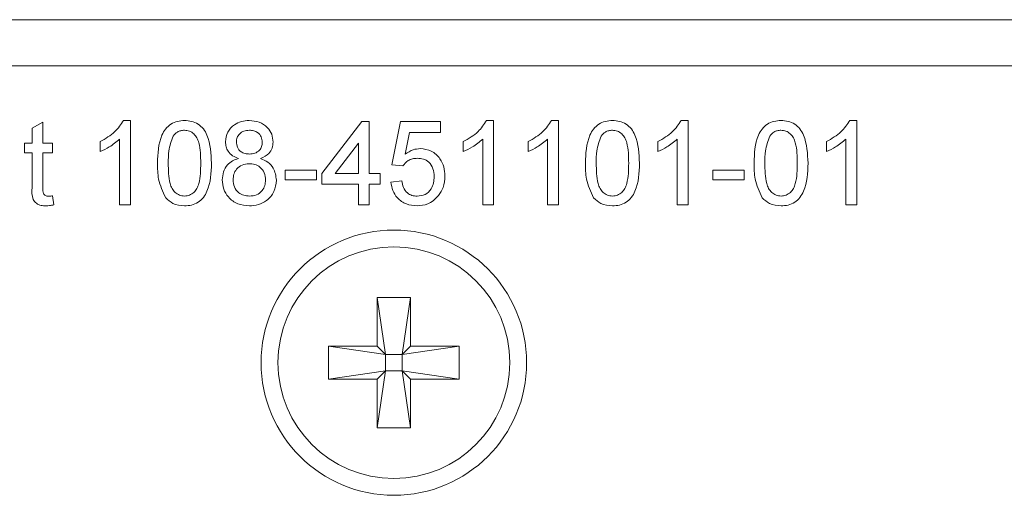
# Model space of a CAD drawing. Header units: millimetres. Extents: x 0 to 1118, y 0 to 864.
# Tile 117 of 256: x 263.22 to 269.06, y 445.93 to 448.75. Entities that reach past the tile are written whole.
import ezdxf

# ---------------------------------------------------------------- set-up
doc = ezdxf.new("R2010")
doc.units = ezdxf.units.MM

msp = doc.modelspace()

# ---------------------------------------------------------------- linework, layer by layer
at = {"color": 7, "linetype": 'Continuous', "lineweight": 15}
for p, q in [((256.1268, 448.7539), (292.3768, 448.7539)), ((256.1268, 448.4802), (292.3768, 448.4802)), ((263.2934, 448.1095), (263.3575, 448.1459)), ((263.3575, 448.1459), (263.3575, 448.0205)), ((263.8355, 448.1552), (263.8768, 448.1552)), ((263.8768, 448.1552), (263.8768, 447.6552)), ((265.0114, 447.8411), (265.2486, 448.1487)), ((265.2486, 448.1487), (265.2934, 448.1487)), ((265.2934, 448.1487), (265.2934, 447.8411)), ((265.428, 447.8923), (265.4793, 448.1487)), ((265.4793, 448.1487), (265.7165, 448.1487)), ((265.7165, 448.1487), (265.7165, 448.0846)), ((265.9893, 448.1552), (266.0306, 448.1552)), ((266.0306, 448.1552), (266.0306, 447.6552)), ((266.374, 448.1552), (266.4152, 448.1552)), ((266.4152, 448.1552), (266.4152, 447.6552)), ((267.1432, 448.1552), (267.1845, 448.1552)), ((267.1845, 448.1552), (267.1845, 447.6552)), ((268.1432, 448.1552), (268.1845, 448.1552)), ((268.1845, 448.1552), (268.1845, 447.6552)), ((263.2934, 448.0205), (263.2934, 448.1095)), ((265.5317, 448.0846), (265.5063, 447.9551)), ((265.7165, 448.0846), (265.5317, 448.0846)), ((263.2486, 447.9628), (263.2486, 448.0205)), ((263.2486, 448.0205), (263.2934, 448.0205)), ((263.3575, 448.0205), (263.4152, 448.0205)), ((263.4152, 448.0205), (263.4152, 447.9628)), ((263.6973, 447.9711), (263.6973, 448.0302)), ((263.8127, 447.6552), (263.8127, 448.0448)), ((265.2293, 448.0211), (265.0905, 447.8411)), ((265.2293, 447.8411), (265.2293, 448.0211)), ((265.8511, 447.9711), (265.8511, 448.0302)), ((265.9665, 447.6552), (265.9665, 448.0448)), ((266.2357, 447.9711), (266.2357, 448.0302)), ((266.3511, 447.6552), (266.3511, 448.0448)), ((267.005, 447.9711), (267.005, 448.0302)), ((267.1204, 447.6552), (267.1204, 448.0448)), ((268.005, 447.9711), (268.005, 448.0302)), ((268.1204, 447.6552), (268.1204, 448.0448)), ((263.2934, 447.9628), (263.2486, 447.9628)), ((263.2934, 447.7578), (263.2934, 447.9628)), ((263.4152, 447.9628), (263.3575, 447.9628)), ((263.3575, 447.9628), (263.3575, 447.7555)), ((265.4922, 447.8859), (265.428, 447.8923)), ((264.7934, 447.8603), (264.9793, 447.8603)), ((264.7934, 447.8026), (264.7934, 447.8603)), ((264.9793, 447.8603), (264.9793, 447.8026)), ((265.0114, 447.777), (265.0114, 447.8411)), ((265.0905, 447.8411), (265.2293, 447.8411)), ((265.2934, 447.8411), (265.3575, 447.8411)), ((265.3575, 447.8411), (265.3575, 447.777)), ((267.3319, 447.8603), (267.5178, 447.8603)), ((267.3319, 447.8026), (267.3319, 447.8603)), ((267.5178, 447.8603), (267.5178, 447.8026)), ((264.9793, 447.8026), (264.7934, 447.8026)), ((265.2293, 447.777), (265.0114, 447.777)), ((265.2293, 447.6552), (265.2293, 447.777)), ((265.3575, 447.777), (265.2934, 447.777)), ((265.2934, 447.777), (265.2934, 447.6552)), ((265.4216, 447.7898), (265.4857, 447.7962)), ((267.5178, 447.8026), (267.3319, 447.8026)), ((263.4152, 447.708), (263.4216, 447.6543)), ((263.8768, 447.6552), (263.8127, 447.6552)), ((265.2934, 447.6552), (265.2293, 447.6552)), ((266.0306, 447.6552), (265.9665, 447.6552)), ((266.4152, 447.6552), (266.3511, 447.6552)), ((267.1845, 447.6552), (267.1204, 447.6552)), ((268.1845, 447.6552), (268.1204, 447.6552)), ((265.3405, 447.1052), (265.538, 447.1052)), ((265.3405, 446.8164), (265.3405, 447.1052)), ((265.3405, 447.1052), (265.3899, 446.767)), ((265.538, 447.1052), (265.4886, 446.767)), ((265.538, 447.1052), (265.538, 446.8164)), ((265.0518, 446.8164), (265.3899, 446.767)), ((265.0518, 446.8164), (265.3405, 446.8164)), ((265.0518, 446.6189), (265.0518, 446.8164)), ((265.3899, 446.767), (265.3405, 446.8164)), ((265.8268, 446.8164), (265.4886, 446.767)), ((265.538, 446.8164), (265.4886, 446.767)), ((265.538, 446.8164), (265.8268, 446.8164)), ((265.8268, 446.8164), (265.8268, 446.6189)), ((265.3899, 446.6683), (265.3899, 446.767)), ((265.3899, 446.767), (265.4886, 446.767)), ((265.4886, 446.767), (265.4886, 446.6683)), ((265.0518, 446.6189), (265.3899, 446.6683)), ((265.3405, 446.6189), (265.3899, 446.6683)), ((265.3405, 446.3302), (265.3899, 446.6683)), ((265.4886, 446.6683), (265.3899, 446.6683)), ((265.538, 446.3302), (265.4886, 446.6683)), ((265.4886, 446.6683), (265.538, 446.6189)), ((265.8268, 446.6189), (265.4886, 446.6683)), ((265.3405, 446.6189), (265.0518, 446.6189)), ((265.3405, 446.3302), (265.3405, 446.6189)), ((265.538, 446.6189), (265.538, 446.3302)), ((265.8268, 446.6189), (265.538, 446.6189)), ((265.538, 446.3302), (265.3405, 446.3302))]:
    msp.add_line(p, q, dxfattribs=at)
for radius in [0.7875, 0.6875]:
    msp.add_circle((265.4393, 446.7177), radius, dxfattribs=at)
for points, knots in [([(263.6973, 448.0302), (263.7285, 448.0478), (263.7841, 448.0792), (263.8198, 448.132), (263.8355, 448.1552)], [0, 0, 0, 0, 0.560427, 1, 1, 1, 1]), ([(264.037, 447.9018), (264.0389, 447.9594), (264.0413, 448.0316), (264.0837, 448.106), (264.115, 448.1355), (264.1548, 448.1526), (264.1831, 448.1543), (264.1973, 448.1552)], [0, 0, 0, 0, 0.499149, 0.624522, 0.749597, 0.874674, 1, 1, 1, 1]), ([(264.1973, 448.1552), (264.2114, 448.1542), (264.2398, 448.1524), (264.2795, 448.1354), (264.3115, 448.1064), (264.351, 448.0304), (264.3546, 447.9589), (264.3575, 447.9018)], [0, 0, 0, 0, 0.125373, 0.250644, 0.375698, 0.501113, 1, 1, 1, 1]), ([(264.4409, 448.0291), (264.4434, 448.0489), (264.4484, 448.0885), (264.4878, 448.1307), (264.5344, 448.1524), (264.5655, 448.1542), (264.5811, 448.1552)], [0, 0, 0, 0, 0.279271, 0.558676, 0.779074, 1, 1, 1, 1]), ([(264.5811, 448.1552), (264.6012, 448.1536), (264.6413, 448.1505), (264.6887, 448.1181), (264.7184, 448.0747), (264.7214, 448.0432), (264.7229, 448.0275)], [0, 0, 0, 0, 0.280348, 0.559692, 0.779821, 1, 1, 1, 1]), ([(265.8511, 448.0302), (265.8823, 448.0478), (265.938, 448.0792), (265.9737, 448.132), (265.9893, 448.1552)], [0, 0, 0, 0, 0.560427, 1, 1, 1, 1]), ([(266.2357, 448.0302), (266.2669, 448.0478), (266.3226, 448.0792), (266.3583, 448.132), (266.374, 448.1552)], [0, 0, 0, 0, 0.560427, 1, 1, 1, 1]), ([(266.5755, 447.9018), (266.5774, 447.9594), (266.5798, 448.0316), (266.6222, 448.106), (266.6535, 448.1355), (266.6933, 448.1526), (266.7216, 448.1543), (266.7357, 448.1552)], [0, 0, 0, 0, 0.499149, 0.624522, 0.749597, 0.874674, 1, 1, 1, 1]), ([(266.7357, 448.1552), (266.7499, 448.1542), (266.7782, 448.1524), (266.818, 448.1354), (266.8499, 448.1064), (266.8894, 448.0304), (266.8931, 447.9589), (266.896, 447.9018)], [0, 0, 0, 0, 0.125373, 0.250644, 0.375698, 0.501113, 1, 1, 1, 1]), ([(267.005, 448.0302), (267.0362, 448.0478), (267.0918, 448.0792), (267.1275, 448.132), (267.1432, 448.1552)], [0, 0, 0, 0, 0.5604274, 1, 1, 1, 1]), ([(267.5755, 447.9018), (267.5774, 447.9594), (267.5798, 448.0316), (267.6222, 448.106), (267.6535, 448.1355), (267.6933, 448.1526), (267.7216, 448.1543), (267.7357, 448.1552)], [0, 0, 0, 0, 0.499149, 0.624522, 0.749597, 0.874674, 1, 1, 1, 1]), ([(267.7357, 448.1552), (267.7499, 448.1542), (267.7782, 448.1524), (267.818, 448.1354), (267.8499, 448.1064), (267.8894, 448.0304), (267.8931, 447.9589), (267.896, 447.9018)], [0, 0, 0, 0, 0.125373, 0.250644, 0.375698, 0.501113, 1, 1, 1, 1]), ([(268.005, 448.0302), (268.0362, 448.0478), (268.0918, 448.0792), (268.1275, 448.132), (268.1432, 448.1552)], [0, 0, 0, 0, 0.560427, 1, 1, 1, 1]), ([(264.1301, 448.0632), (264.1197, 448.034), (264.101, 447.9818), (264.1011, 447.9264), (264.1011, 447.902)], [0, 0, 0, 0, 0.558059, 1, 1, 1, 1]), ([(264.1966, 448.0975), (264.1893, 448.097), (264.1748, 448.096), (264.1504, 448.0857), (264.1378, 448.0717), (264.1301, 448.0632)], [0, 0, 0, 0, 0.280453, 0.560688, 1, 1, 1, 1]), ([(264.2934, 447.902), (264.293, 447.9429), (264.2924, 447.9942), (264.2723, 448.0525), (264.2532, 448.0767), (264.2273, 448.0946), (264.2068, 448.0965), (264.1966, 448.0975)], [0, 0, 0, 0, 0.5003519, 0.6255292, 0.7505162, 0.8752553, 1, 1, 1, 1]), ([(264.5819, 448.0975), (264.571, 448.0968), (264.5493, 448.0954), (264.5233, 448.0781), (264.5076, 448.0543), (264.5058, 448.0373), (264.505, 448.0288)], [0, 0, 0, 0, 0.280365, 0.559367, 0.779701, 1, 1, 1, 1]), ([(264.6588, 448.0257), (264.6575, 448.0368), (264.655, 448.059), (264.6341, 448.0836), (264.608, 448.096), (264.5906, 448.097), (264.5819, 448.0975)], [0, 0, 0, 0, 0.279693, 0.559145, 0.779317, 1, 1, 1, 1]), ([(266.6685, 448.0632), (266.6581, 448.034), (266.6394, 447.9818), (266.6395, 447.9264), (266.6396, 447.902)], [0, 0, 0, 0, 0.558059, 1, 1, 1, 1]), ([(266.735, 448.0975), (266.7278, 448.097), (266.7133, 448.096), (266.6889, 448.0857), (266.6762, 448.0717), (266.6685, 448.0632)], [0, 0, 0, 0, 0.280453, 0.560688, 1, 1, 1, 1]), ([(266.8319, 447.902), (266.8314, 447.9429), (266.8309, 447.9942), (266.8108, 448.0525), (266.7916, 448.0767), (266.7657, 448.0946), (266.7453, 448.0965), (266.735, 448.0975)], [0, 0, 0, 0, 0.500352, 0.625529, 0.750516, 0.875255, 1, 1, 1, 1]), ([(267.6685, 448.0632), (267.6581, 448.034), (267.6394, 447.9818), (267.6395, 447.9264), (267.6396, 447.902)], [0, 0, 0, 0, 0.558059, 1, 1, 1, 1]), ([(267.735, 448.0975), (267.7278, 448.097), (267.7133, 448.096), (267.6889, 448.0857), (267.6762, 448.0717), (267.6685, 448.0632)], [0, 0, 0, 0, 0.280453, 0.560688, 1, 1, 1, 1]), ([(267.8319, 447.902), (267.8314, 447.9429), (267.8309, 447.9942), (267.8108, 448.0525), (267.7916, 448.0767), (267.7657, 448.0946), (267.7453, 448.0965), (267.735, 448.0975)], [0, 0, 0, 0, 0.500352, 0.625529, 0.750516, 0.875255, 1, 1, 1, 1]), ([(263.8127, 448.0448), (263.7929, 448.0283), (263.7575, 447.9988), (263.7157, 447.9795), (263.6973, 447.9711)], [0, 0, 0, 0, 0.5596859, 1, 1, 1, 1]), ([(264.5166, 447.9294), (264.5049, 447.9343), (264.4817, 447.944), (264.4562, 447.9693), (264.4428, 447.9994), (264.4415, 448.0192), (264.4409, 448.0291)], [0, 0, 0, 0, 0.28031, 0.559637, 0.779691, 1, 1, 1, 1]), ([(264.505, 448.0288), (264.5061, 448.0175), (264.5083, 447.995), (264.5293, 447.9697), (264.5561, 447.9577), (264.5737, 447.9569), (264.5825, 447.9564)], [0, 0, 0, 0, 0.279936, 0.558845, 0.779075, 1, 1, 1, 1]), ([(264.5825, 447.9564), (264.5934, 447.9571), (264.6152, 447.9584), (264.6413, 447.9759), (264.6566, 448.0001), (264.6581, 448.0172), (264.6588, 448.0257)], [0, 0, 0, 0, 0.280478, 0.559259, 0.779576, 1, 1, 1, 1]), ([(264.7229, 448.0275), (264.7218, 448.0151), (264.7197, 447.9905), (264.6955, 447.9516), (264.6665, 447.9378), (264.6488, 447.9294)], [0, 0, 0, 0, 0.280612, 0.560833, 1, 1, 1, 1]), ([(265.9665, 448.0448), (265.9467, 448.0283), (265.9113, 447.9988), (265.8695, 447.9795), (265.8511, 447.9711)], [0, 0, 0, 0, 0.559686, 1, 1, 1, 1]), ([(266.3511, 448.0448), (266.3313, 448.0283), (266.2959, 447.9988), (266.2541, 447.9795), (266.2357, 447.9711)], [0, 0, 0, 0, 0.559686, 1, 1, 1, 1]), ([(267.1204, 448.0448), (267.1005, 448.0283), (267.0651, 447.9988), (267.0234, 447.9795), (267.005, 447.9711)], [0, 0, 0, 0, 0.559686, 1, 1, 1, 1]), ([(268.1204, 448.0448), (268.1005, 448.0283), (268.0651, 447.9988), (268.0234, 447.9795), (268.005, 447.9711)], [0, 0, 0, 0, 0.559686, 1, 1, 1, 1]), ([(265.5063, 447.9551), (265.5214, 447.9655), (265.5485, 447.9841), (265.5811, 447.9872), (265.5954, 447.9885)], [0, 0, 0, 0, 0.559939, 1, 1, 1, 1]), ([(265.5954, 447.9885), (265.6183, 447.9855), (265.6641, 447.9796), (265.7125, 447.9338), (265.7387, 447.8805), (265.741, 447.8446), (265.7422, 447.8266)], [0, 0, 0, 0, 0.2791704, 0.5587975, 0.7791691, 1, 1, 1, 1]), ([(264.0856, 447.6969), (264.0686, 447.7333), (264.038, 447.7984), (264.0373, 447.8701), (264.037, 447.9018)], [0, 0, 0, 0, 0.557973, 1, 1, 1, 1]), ([(264.1011, 447.902), (264.1016, 447.8611), (264.1023, 447.8101), (264.1217, 447.7516), (264.1412, 447.7278), (264.1667, 447.7096), (264.1871, 447.7075), (264.1973, 447.7064)], [0, 0, 0, 0, 0.500363, 0.625568, 0.750538, 0.875304, 1, 1, 1, 1]), ([(264.1973, 447.7064), (264.2075, 447.7075), (264.2278, 447.7097), (264.2534, 447.7278), (264.2727, 447.7517), (264.2923, 447.8101), (264.2929, 447.8611), (264.2934, 447.902)], [0, 0, 0, 0, 0.124656, 0.24942, 0.374387, 0.49959, 1, 1, 1, 1]), ([(264.3575, 447.9018), (264.3556, 447.8441), (264.3531, 447.772), (264.3108, 447.6977), (264.2796, 447.6682), (264.2397, 447.6512), (264.2114, 447.6496), (264.1973, 447.6487)], [0, 0, 0, 0, 0.499115, 0.624458, 0.749554, 0.874658, 1, 1, 1, 1]), ([(264.4216, 447.8024), (264.4228, 447.8185), (264.4251, 447.8507), (264.448, 447.8908), (264.4805, 447.9174), (264.5046, 447.9254), (264.5166, 447.9294)], [0, 0, 0, 0, 0.2801868, 0.5594692, 0.7795481, 1, 1, 1, 1]), ([(264.5805, 447.8987), (264.5663, 447.8976), (264.5378, 447.8952), (264.5057, 447.8694), (264.4882, 447.837), (264.4866, 447.8147), (264.4857, 447.8036)], [0, 0, 0, 0, 0.2801109, 0.5589758, 0.7793065, 1, 1, 1, 1]), ([(264.678, 447.8016), (264.6767, 447.8161), (264.6739, 447.8452), (264.6482, 447.8786), (264.6147, 447.8965), (264.5919, 447.898), (264.5805, 447.8987)], [0, 0, 0, 0, 0.27997, 0.559316, 0.779349, 1, 1, 1, 1]), ([(264.6488, 447.9294), (264.6636, 447.9233), (264.6932, 447.9111), (264.7336, 447.8674), (264.7389, 447.826), (264.7422, 447.8007)], [0, 0, 0, 0, 0.2812261, 0.5617875, 1, 1, 1, 1]), ([(265.5777, 447.9308), (265.5682, 447.9303), (265.5494, 447.9294), (265.5174, 447.9163), (265.5017, 447.8974), (265.4922, 447.8859)], [0, 0, 0, 0, 0.280925, 0.561161, 1, 1, 1, 1]), ([(265.678, 447.8228), (265.677, 447.8385), (265.675, 447.8698), (265.6513, 447.909), (265.6147, 447.9286), (265.59, 447.9301), (265.5777, 447.9308)], [0, 0, 0, 0, 0.280653, 0.559595, 0.77929, 1, 1, 1, 1]), ([(266.6241, 447.6969), (266.607, 447.7333), (266.5765, 447.7984), (266.5758, 447.8701), (266.5755, 447.9018)], [0, 0, 0, 0, 0.557973, 1, 1, 1, 1]), ([(266.6396, 447.902), (266.6401, 447.8611), (266.6408, 447.8101), (266.6602, 447.7516), (266.6797, 447.7278), (266.7051, 447.7096), (266.7255, 447.7075), (266.7357, 447.7064)], [0, 0, 0, 0, 0.500363, 0.625568, 0.750538, 0.875304, 1, 1, 1, 1]), ([(266.7357, 447.7064), (266.7459, 447.7075), (266.7663, 447.7097), (266.7919, 447.7278), (266.8112, 447.7517), (266.8308, 447.8101), (266.8314, 447.8611), (266.8319, 447.902)], [0, 0, 0, 0, 0.124656, 0.24942, 0.374387, 0.49959, 1, 1, 1, 1]), ([(266.896, 447.9018), (266.894, 447.8441), (266.8916, 447.772), (266.8493, 447.6977), (266.818, 447.6682), (266.7782, 447.6512), (266.7499, 447.6496), (266.7357, 447.6487)], [0, 0, 0, 0, 0.499115, 0.624458, 0.749554, 0.874658, 1, 1, 1, 1]), ([(267.6241, 447.6969), (267.607, 447.7333), (267.5765, 447.7984), (267.5758, 447.8701), (267.5755, 447.9018)], [0, 0, 0, 0, 0.557973, 1, 1, 1, 1]), ([(267.6396, 447.902), (267.6401, 447.8611), (267.6408, 447.8101), (267.6602, 447.7516), (267.6797, 447.7278), (267.7051, 447.7096), (267.7255, 447.7075), (267.7357, 447.7064)], [0, 0, 0, 0, 0.5003629, 0.6255677, 0.7505383, 0.8753036, 1, 1, 1, 1]), ([(267.7357, 447.7064), (267.7459, 447.7075), (267.7663, 447.7097), (267.7919, 447.7278), (267.8112, 447.7517), (267.8308, 447.8101), (267.8314, 447.8611), (267.8319, 447.902)], [0, 0, 0, 0, 0.124656, 0.24942, 0.374387, 0.49959, 1, 1, 1, 1]), ([(267.896, 447.9018), (267.894, 447.8441), (267.8916, 447.772), (267.8493, 447.6977), (267.818, 447.6682), (267.7782, 447.6512), (267.7499, 447.6496), (267.7357, 447.6487)], [0, 0, 0, 0, 0.499115, 0.624458, 0.749554, 0.874658, 1, 1, 1, 1]), ([(264.5819, 447.6487), (264.5585, 447.6507), (264.5117, 447.6547), (264.4577, 447.6951), (264.4262, 447.7474), (264.4232, 447.784), (264.4216, 447.8024)], [0, 0, 0, 0, 0.280131, 0.559335, 0.779523, 1, 1, 1, 1]), ([(264.4857, 447.8036), (264.487, 447.7891), (264.4896, 447.7603), (264.5144, 447.7261), (264.5485, 447.7097), (264.5711, 447.7075), (264.5824, 447.7064)], [0, 0, 0, 0, 0.280552, 0.558516, 0.77917, 1, 1, 1, 1]), ([(264.7422, 447.8007), (264.7395, 447.7775), (264.7341, 447.7311), (264.6902, 447.68), (264.6366, 447.6522), (264.6001, 447.6499), (264.5819, 447.6487)], [0, 0, 0, 0, 0.279532, 0.559025, 0.779261, 1, 1, 1, 1]), ([(264.5824, 447.7064), (264.5967, 447.7076), (264.6253, 447.7098), (264.658, 447.7352), (264.6756, 447.768), (264.6772, 447.7904), (264.678, 447.8016)], [0, 0, 0, 0, 0.280192, 0.559073, 0.779305, 1, 1, 1, 1]), ([(265.577, 447.6487), (265.5551, 447.6505), (265.5114, 447.6541), (265.4602, 447.6908), (265.4298, 447.7389), (265.4244, 447.7728), (265.4216, 447.7898)], [0, 0, 0, 0, 0.2800699, 0.5592489, 0.7794323, 1, 1, 1, 1]), ([(265.4857, 447.7962), (265.4884, 447.7831), (265.4937, 447.7571), (265.5152, 447.7255), (265.546, 447.7086), (265.5669, 447.7072), (265.5774, 447.7064)], [0, 0, 0, 0, 0.280714, 0.559926, 0.779622, 1, 1, 1, 1]), ([(265.5774, 447.7064), (265.5938, 447.7081), (265.6266, 447.7116), (265.6604, 447.7455), (265.676, 447.7845), (265.6774, 447.8101), (265.678, 447.8228)], [0, 0, 0, 0, 0.2795388, 0.5582516, 0.7788844, 1, 1, 1, 1]), ([(265.7422, 447.8266), (265.7404, 447.8029), (265.7373, 447.7605), (265.7141, 447.725), (265.7039, 447.7094)], [0, 0, 0, 0, 0.559726, 1, 1, 1, 1]), ([(263.3765, 447.6487), (263.3664, 447.6491), (263.3463, 447.6498), (263.3174, 447.6615), (263.2897, 447.6981), (263.2919, 447.7332), (263.2934, 447.7578)], [0, 0, 0, 0, 0.1874327, 0.3738211, 0.5594622, 1, 1, 1, 1]), ([(263.3575, 447.7555), (263.3567, 447.7435), (263.3557, 447.7284), (263.3657, 447.7139), (263.3754, 447.7071), (263.3842, 447.7067), (263.3901, 447.7064)], [0, 0, 0, 0, 0.499596, 0.625239, 0.750354, 1, 1, 1, 1]), ([(263.4216, 447.6543), (263.4133, 447.6526), (263.3984, 447.6496), (263.3832, 447.649), (263.3765, 447.6487)], [0, 0, 0, 0, 0.560078, 1, 1, 1, 1]), ([(263.3901, 447.7064), (263.3948, 447.7066), (263.4032, 447.7068), (263.4116, 447.7077), (263.4152, 447.708)], [0, 0, 0, 0, 0.559965, 1, 1, 1, 1]), ([(264.1973, 447.6487), (264.1732, 447.6508), (264.1303, 447.6545), (264.0993, 447.684), (264.0856, 447.6969)], [0, 0, 0, 0, 0.559716, 1, 1, 1, 1]), ([(265.7039, 447.7094), (265.684, 447.6897), (265.6484, 447.6543), (265.5989, 447.6504), (265.577, 447.6487)], [0, 0, 0, 0, 0.558485, 1, 1, 1, 1]), ([(266.7357, 447.6487), (266.7117, 447.6508), (266.6687, 447.6545), (266.6377, 447.684), (266.6241, 447.6969)], [0, 0, 0, 0, 0.559716, 1, 1, 1, 1]), ([(267.7357, 447.6487), (267.7117, 447.6508), (267.6687, 447.6545), (267.6377, 447.684), (267.6241, 447.6969)], [0, 0, 0, 0, 0.559716, 1, 1, 1, 1])]:
    msp.add_open_spline(points, degree=3, knots=knots, dxfattribs=at)

doc.saveas('drawing.dxf')
